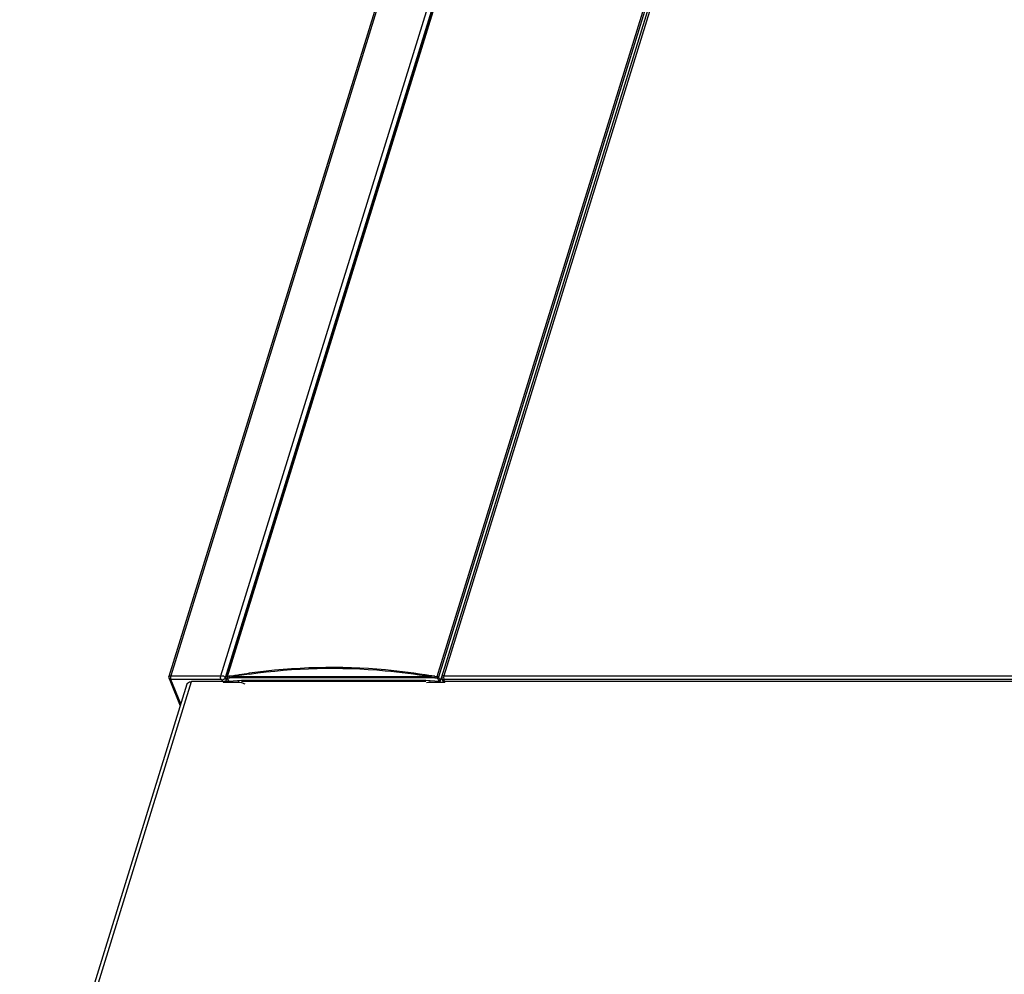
# Model space of a CAD drawing. Header units: millimetres. Extents: x 0 to 594, y 0 to 420.
# Tile 26 of 40: x 505 to 534, y 141 to 169. Entities that reach past the tile are written whole.
import ezdxf

# ---------------------------------------------------------------- set-up
doc = ezdxf.new("R2010")
doc.units = ezdxf.units.MM
doc.header["$LTSCALE"] = 32.67
doc.layers.get('0').update_dxf_attribs({"linetype": 'CONTINUOUS'})

msp = doc.modelspace()

# ---------------------------------------------------------------- linework, layer by layer
at = {"color": 7, "linetype": 'CONTINUOUS'}
for p, q in [((523.4892, 195.6542), (509.3864, 150.0175)), ((517.2697, 150.0108), (531.1364, 194.8833)), ((521.5124, 183.8367), (511.0586, 150.0083)), ((511.0424, 149.9176), (511.0594, 149.9725)), ((511.0602, 149.9843), (511.1045, 149.8853)), ((511.124, 149.8746), (511.0801, 149.9734)), ((517.1445, 149.9734), (517.1942, 149.8746)), ((517.2287, 149.898), (517.2517, 149.9725)), ((517.2671, 150.0117), (517.2605, 149.992)), ((517.301, 149.9721), (517.2735, 149.9709)), ((509.3886, 149.9642), (509.4072, 149.9176)), ((509.4072, 149.9176), (509.7079, 149.1681)), ((510.949, 149.855), (511.3899, 149.855)), ((511.4778, 149.9049), (511.124, 149.8746)), ((516.8116, 149.9049), (511.4778, 149.9049)), ((511.7822, 149.8702), (511.7652, 149.9049)), ((516.7525, 149.8748), (516.7377, 149.9049)), ((516.7908, 149.8936), (516.7836, 149.8702)), ((517.1942, 149.8746), (516.8116, 149.9049)), ((516.9162, 149.855), (517.3571, 149.855)), ((517.2093, 149.878), (517.1942, 149.8746)), ((517.2217, 149.8866), (517.2093, 149.878)), ((517.2287, 149.898), (517.2217, 149.8866)), ((517.3038, 149.8833), (517.2741, 149.9478))]:
    msp.add_line(p, q, dxfattribs=at)
at = {"color": 9, "linetype": 'CONTINUOUS'}
for p, q in [((523.5413, 195.6803), (509.4385, 150.0436)), ((510.889, 150.0436), (524.7569, 194.9202)), ((524.8768, 194.8506), (511.011, 149.981)), ((531.2027, 194.9202), (517.3348, 150.0436)), ((511.0804, 150.0213), (521.5338, 183.8485)), ((517.1351, 150.0212), (527.5888, 183.8495)), ((527.6334, 183.8259), (517.1791, 149.9958)), ((509.4385, 150.0436), (510.889, 150.0436)), ((511.011, 149.981), (511.0426, 149.9183)), ((511.0586, 150.0083), (511.066, 150.0171)), ((511.0602, 149.9843), (511.0672, 149.9766)), ((511.066, 150.0171), (511.0804, 150.0212)), ((511.0672, 149.9766), (511.0801, 149.9734)), ((511.0801, 149.9924), (511.0853, 149.9795)), ((511.0853, 149.9795), (511.1467, 149.9847)), ((511.1214, 150.0247), (511.1379, 150.026)), ((511.1416, 149.9975), (511.1467, 149.9847)), ((517.0672, 149.9847), (511.1467, 149.9847)), ((511.2521, 150.0176), (516.9478, 150.0176)), ((517.0672, 149.9847), (517.1335, 149.9795)), ((517.0729, 150.026), (517.1351, 150.0213)), ((517.1794, 149.9968), (517.1723, 149.9855)), ((517.1791, 149.9958), (517.229, 149.8991)), ((517.3348, 150.0436), (541.9961, 150.0436)), ((505.2017, 134.2194), (510.0382, 149.8702)), ((510.8936, 149.9321), (509.4431, 149.9321)), ((509.7261, 149.2262), (509.4431, 149.9321)), ((510.949, 149.855), (510.9189, 149.9185)), ((511.3899, 149.855), (511.4033, 149.8985)), ((511.7847, 149.9049), (511.8017, 149.8702)), ((516.6458, 149.8702), (516.6287, 149.9049)), ((516.6883, 149.9049), (516.7053, 149.8702)), ((516.9288, 149.8956), (516.9162, 149.855)), ((517.3271, 149.9185), (517.3571, 149.855)), ((542.0007, 149.9321), (517.3394, 149.9321))]:
    msp.add_line(p, q, dxfattribs=at)
at = {"color": 3, "linetype": 'CONTINUOUS'}
for p, q in [((505.0716, 134.1541), (509.9076, 149.8031)), ((511.1045, 149.8702), (510.0382, 149.8702)), ((516.8116, 149.8702), (511.4778, 149.8702)), ((541.5567, 149.8702), (517.3038, 149.8702))]:
    msp.add_line(p, q, dxfattribs=at)
at = {"color": 7, "linetype": 'CONTINUOUS'}
for points in [[(511.0586, 150.0083), (511.0576, 150.0043), (511.0583, 149.9895), (511.0601, 149.9844)], [(511.1045, 149.8853), (511.1116, 149.8777), (511.124, 149.8746)]]:
    msp.add_lwpolyline(points, dxfattribs=at)
at = {"color": 9, "linetype": 'CONTINUOUS'}
for points in [[(511.0804, 150.0212), (511.0784, 150.0075), (511.0801, 149.9924)], [(511.0801, 149.9734), (511.0799, 149.9764), (511.0819, 149.9786), (511.0853, 149.9795)], [(511.1419, 150.0264), (511.1399, 150.0127), (511.1416, 149.9975)], [(511.2508, 150.0373), (511.2504, 150.0312), (511.2507, 150.0245), (511.2517, 150.0176)], [(516.9538, 150.0395), (516.9508, 150.0312), (516.9493, 150.0245), (516.9482, 150.0176)], [(517.0687, 150.0264), (517.0659, 150.0127), (517.0653, 149.9975), (517.0672, 149.9847)], [(517.1351, 150.0212), (517.1322, 150.0076), (517.1316, 149.9924), (517.1335, 149.9795)], [(517.1335, 149.9795), (517.1383, 149.9784), (517.1423, 149.9761), (517.1445, 149.9734)], [(517.1351, 150.0212), (517.1534, 150.0171), (517.1694, 150.0083), (517.1794, 149.9968)], [(517.1723, 149.9855), (517.1597, 149.9768), (517.1445, 149.9734)], [(510.8936, 149.9321), (510.9036, 149.9304), (510.9125, 149.9258), (510.9189, 149.9185)], [(517.3271, 149.9185), (517.3265, 149.9258), (517.3311, 149.9304), (517.3394, 149.9321)]]:
    msp.add_lwpolyline(points, dxfattribs=at)
for centre, radius, start, end in [((512.09, 137.9908), 12.0727, 94.6022, 94.79719), ((511.1309, 150.2132), 0.2259, 292.4555, 301.97112)]:
    msp.add_arc(centre, radius, start, end, dxfattribs=at)
at = {"color": 7, "linetype": 'CONTINUOUS'}
for centre, radius, start, end in [((514.088, 133.4471), 16.8333, 99.13716, 99.71318), ((514.0829, 133.4828), 16.7754, 99.14283, 99.71485), ((514.0894, 133.4385), 16.842, 98.13182, 99.13713), ((514.0849, 133.4705), 16.7878, 98.13424, 99.14278), ((524.1445, 147.7174), 7.25, 161.71584, 161.90132), ((511.5162, 149.6829), 0.2606, 46.13718, 49.19136), ((516.8649, 149.8706), 0.0776, 153.06487, 162.76132)]:
    msp.add_arc(centre, radius, start, end, dxfattribs=at)
for centre, major_axis, ratio, start_param, end_param in [((510.9687, 149.9176), (0.0718, 0.0352), 0.7216244, 4.1151004, 5.6857444), ((517.3761, 149.9176), (0.0718, 0.0353), 0.7214199, 3.1238462, 4.1147708)]:
    msp.add_ellipse(centre, major_axis=major_axis, ratio=ratio, start_param=start_param, end_param=end_param, dxfattribs=at)
for points, knots in [([(516.9571, 150.0391), (516.5216, 150.1125), (514.7816, 150.3394), (513.0063, 150.2968), (511.7071, 150.1112)], [0, 0, 0, 0, 0.2518141, 1, 1, 1, 1]), ([(511.7095, 150.0894), (513.0058, 150.2747), (514.7772, 150.3173), (516.5132, 150.0909), (516.9478, 150.0176)], [0, 0, 0, 0, 0.7481942, 1, 1, 1, 1]), ([(509.3864, 150.0175), (509.3845, 150.0114), (509.3824, 149.9985), (509.3832, 149.9855), (509.3844, 149.9791)], [0, 0, 0, 0, 0.4961284, 1, 1, 1, 1]), ([(509.3844, 149.9791), (509.3848, 149.9766), (509.386, 149.9715), (509.3876, 149.9666), (509.3886, 149.9642)], [0, 0, 0, 0, 0.5026621, 1, 1, 1, 1]), ([(517.2735, 149.9709), (517.2701, 149.9707), (517.2632, 149.9705), (517.2563, 149.9704), (517.2528, 149.9704)], [0, 0, 0, 0, 0.4973953, 1, 1, 1, 1]), ([(517.2674, 150.0118), (517.2642, 150.0044), (517.2593, 149.9897), (517.2632, 149.9735), (517.2676, 149.9679)], [0, 0, 0, 0, 0.5309622, 1, 1, 1, 1]), ([(511.6865, 149.8801), (511.6826, 149.8835), (511.6745, 149.8901), (511.6661, 149.8962), (511.6618, 149.8993)], [0, 0, 0, 0, 0.4925218, 1, 1, 1, 1]), ([(517.2676, 149.9679), (517.269, 149.966), (517.2726, 149.9625), (517.2769, 149.9599), (517.2792, 149.9587)], [0, 0, 0, 0, 0.4713902, 1, 1, 1, 1])]:
    msp.add_open_spline(points, degree=3, knots=knots, dxfattribs=at)
at = {"color": 9, "linetype": 'CONTINUOUS'}
for points, knots in [([(509.3845, 150.0179), (509.385, 150.0228), (509.3887, 150.0339), (509.4002, 150.0373), (509.4058, 150.0373)], [0, 0, 0, 0, 0.4716992, 1, 1, 1, 1]), ([(509.4058, 150.0373), (509.4094, 150.0373), (509.4178, 150.036), (509.4258, 150.0332), (509.4302, 150.0313)], [0, 0, 0, 0, 0.433001, 1, 1, 1, 1]), ([(511.0113, 149.9817), (511.0085, 149.9873), (511.0007, 149.9986), (510.9914, 150.0085), (510.9859, 150.0135)], [0, 0, 0, 0, 0.4558651, 1, 1, 1, 1]), ([(511.0113, 149.9817), (511.0096, 149.9765), (511.0046, 149.9656), (510.9981, 149.9557), (510.9942, 149.9507)], [0, 0, 0, 0, 0.4655168, 1, 1, 1, 1]), ([(511.174, 150.0295), (511.1681, 150.0291), (511.1564, 150.0284), (511.1447, 150.0282), (511.1389, 150.0282)], [0, 0, 0, 0, 0.5042993, 1, 1, 1, 1]), ([(511.1467, 149.9847), (511.1526, 149.986), (511.1644, 149.9885), (511.1761, 149.9912), (511.182, 149.9928)], [0, 0, 0, 0, 0.4971922, 1, 1, 1, 1]), ([(511.182, 149.9928), (511.1879, 149.9943), (511.1998, 149.9977), (511.2114, 150.002), (511.2172, 150.0044)], [0, 0, 0, 0, 0.4894886, 1, 1, 1, 1]), ([(517.0249, 149.9936), (517.0318, 149.9924), (517.0458, 149.9905), (517.06, 149.9902), (517.0672, 149.9905)], [0, 0, 0, 0, 0.4945589, 1, 1, 1, 1]), ([(509.4338, 149.9653), (509.4347, 149.9633), (509.4371, 149.9596), (509.4413, 149.958), (509.4433, 149.9579)], [0, 0, 0, 0, 0.5229208, 1, 1, 1, 1]), ([(517.2778, 149.934), (517.2759, 149.9358), (517.2727, 149.9399), (517.2722, 149.9452), (517.2726, 149.9476)], [0, 0, 0, 0, 0.5072736, 1, 1, 1, 1]), ([(517.327, 149.9195), (517.3179, 149.9195), (517.3008, 149.9219), (517.2837, 149.9283), (517.2778, 149.934)], [0, 0, 0, 0, 0.5264649, 1, 1, 1, 1]), ([(517.331, 149.9644), (517.332, 149.9629), (517.3344, 149.9602), (517.3379, 149.9591), (517.3396, 149.9591)], [0, 0, 0, 0, 0.5079387, 1, 1, 1, 1])]:
    msp.add_open_spline(points, degree=3, knots=knots, dxfattribs=at)
for points in [[(509.4385, 150.0436), (509.4307, 150.0186), (509.4226, 149.9889), (509.4338, 149.9653)], [(510.8936, 149.9321), (510.8815, 149.9578), (510.867, 150.0027), (510.8914, 150.0173)], [(510.9859, 150.0135), (510.968, 150.0295), (510.9348, 150.0416), (510.9153, 150.0276)], [(511.248, 150.0391), (511.2234, 150.0349), (511.1988, 150.0313), (511.174, 150.0295)], [(516.9482, 150.0176), (516.9731, 150.0077), (516.9985, 149.9983), (517.0249, 149.9936)], [(517.0729, 150.026), (517.0346, 150.029), (516.9955, 150.0305), (516.9587, 150.0415)], [(517.3348, 150.0436), (517.311, 150.0436), (517.259, 150.0313), (517.2713, 150.0109)], [(517.3348, 150.0436), (517.327, 150.0184), (517.317, 149.9868), (517.331, 149.9644)], [(509.4431, 149.9321), (509.4218, 149.9328), (509.3827, 149.9435), (509.3879, 149.9641)], [(510.9942, 149.9507), (510.9823, 149.9358), (510.9535, 149.9239), (510.939, 149.9362)]]:
    msp.add_open_spline(points, degree=3, dxfattribs=at)
at = {"color": 3, "linetype": 'CONTINUOUS'}
msp.add_open_spline([(509.9076, 149.8031), (509.9107, 149.8132), (509.9384, 149.8585), (509.9978, 149.8699), (510.0382, 149.8702)], degree=3, knots=[0, 0, 0, 0, 0.2073418, 1, 1, 1, 1], dxfattribs=at)
at = {"color": 7, "linetype": 'CONTINUOUS'}
for points in [[(511.3899, 149.855), (511.4217, 149.855), (511.4537, 149.8505), (511.4845, 149.8427)], [(511.4845, 149.8427), (511.5157, 149.8348), (511.5462, 149.8233), (511.5747, 149.8084)], [(516.8332, 149.8427), (516.8598, 149.8515), (516.8883, 149.855), (516.9162, 149.855)]]:
    msp.add_open_spline(points, degree=3, dxfattribs=at)

doc.saveas('drawing.dxf')
